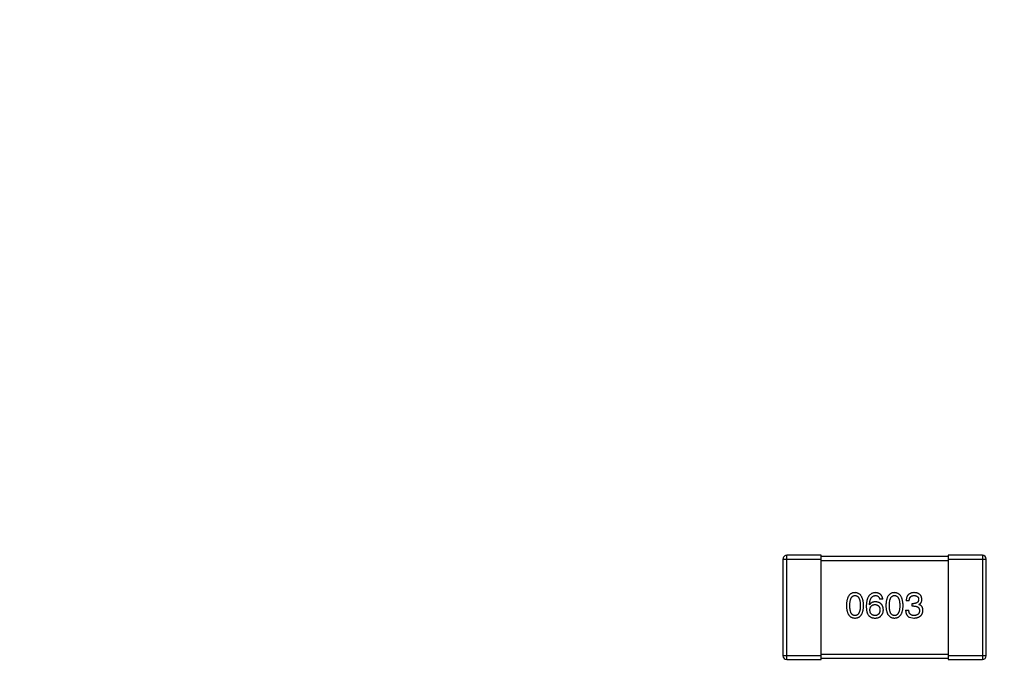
# Model space of a CAD drawing. Header units: inches. Extents: x -100 to 126, y -58 to 58.
# Tile 73 of 118: x 67 to 75, y 9 to 14. Entities that reach past the tile are written whole.
import ezdxf

# ---------------------------------------------------------------- set-up
doc = ezdxf.new("R2010")
doc.units = ezdxf.units.IN
doc.header["$LTSCALE"] = 1.21
doc.header["$MEASUREMENT"] = 0
doc.header["$PDMODE"] = 3
doc.header["$PDSIZE"] = 0.3125
doc.layers.get('0').update_dxf_attribs({"linetype": 'CONTINUOUS'})
doc.layers.get('Defpoints').update_dxf_attribs({"linetype": 'CONTINUOUS'})
doc.styles.get("Standard").update_dxf_attribs({"font": 'txt', "width": 0.8})
doc.dimstyles.get("Standard").update_dxf_attribs({"dimtxt": 0.15625, "dimasz": 0.1875, "dimexe": 0.125, "dimexo": 0.0625, "dimgap": 0.09, "dimtad": 0, "dimtih": 1, "dimtoh": 1, "dimzin": 4, "dimdsep": 46, "dimtxsty": 'STANDARD', "dimblk": '_FILLED', "dimblk1": '_FILLED', "dimblk2": '_FILLED', "dimcen": 0.09, "dimazin": 1, "dimtp": 0.01, "dimtm": 0.01, "dimtfac": 1, "dimtofl": 0, "dimtmove": 0, "dimatfit": 3, "dimldrblk": '_FILLED', "dimfxl": 1, "dimtolj": 1, "dimtzin": 4, "dimarcsym": 0})

# ---------------------------------------------------------------- blocks, each defined once
blk = doc.blocks.new('_FILLED')
at = {"color": 0, "linetype": 'ByBlock'}
blk.add_solid([(0, 0), (-1, 0.1667), (-1, -0.1667)], dxfattribs=at)
blk = doc.blocks.new('*D16')
at = {"color": 0, "lineweight": -2}
for p, q in [((76.8362, 41.7108), (39.6185, 41.7108)), ((39.7435, 40.2108), (39.7435, -4.8825)), ((39.7435, -56.2892), (39.7435, -11.1958)), ((61.686, -57.7892), (39.6185, -57.7892))]:
    blk.add_line(p, q, dxfattribs=at)
at = {"layer": 'Defpoints', "color": 0}
for p in [(76.8987, 41.7108), (39.7435, -57.7892), (61.7485, -57.7892)]:
    blk.add_point(p, dxfattribs=at)
at = {"color": 0, "lineweight": -2, "xscale": 1.5, "yscale": 1.5, "zscale": 1.5}
for p, rotation in [((39.7435, 41.7108), 90), ((39.7435, -57.7892), 270)]:
    blk.add_blockref('_FILLED', p, dxfattribs=dict(at, rotation=rotation))
at = {"color": 0, "insert": (39.7435, -8.0392), "char_height": 2, "attachment_point": 5, "rotation": 90}
blk.add_mtext('\\A1;99.50', dxfattribs=at)

msp = doc.modelspace()

# ---------------------------------------------------------------- linework, layer by layer
at = {"color": 7, "linetype": 'Continuous'}
for p, q in [((72.8987, 9.6409), (72.8987, 8.8809)), ((72.8987, 9.6409), (73.1987, 9.6409)), ((72.9287, 8.8509), (72.9287, 9.6709)), ((73.1987, 9.6709), (72.9287, 9.6709)), ((73.1987, 8.8509), (73.1987, 9.6709)), ((74.1987, 9.6609), (73.1987, 9.6609)), ((73.1987, 9.6309), (74.1987, 9.6309)), ((74.1987, 9.6709), (74.1987, 8.8509)), ((74.4687, 9.6709), (74.1987, 9.6709)), ((74.1987, 9.6409), (74.4987, 9.6409)), ((74.4687, 9.6709), (74.4687, 8.8509)), ((74.4987, 8.8809), (74.4987, 9.6409)), ((73.6843, 9.3247), (73.6603, 9.3247)), ((73.8924, 9.3127), (73.8684, 9.3127)), ((73.5805, 9.281), (73.5794, 9.2821)), ((73.864, 9.2405), (73.8892, 9.2405)), ((73.9165, 9.2711), (73.9165, 9.2919)), ((73.9165, 9.2919), (73.9296, 9.2919)), ((73.9285, 9.2711), (73.9165, 9.2711)), ((73.9678, 9.2843), (73.9678, 9.2832)), ((73.8935, 9.1837), (73.9296, 9.1771)), ((73.1987, 8.8809), (72.8987, 8.8809)), ((72.9287, 8.8509), (73.1987, 8.8509)), ((74.1987, 8.8909), (73.1987, 8.8909)), ((73.1987, 8.8609), (74.1987, 8.8609)), ((74.4987, 8.8809), (74.1987, 8.8809)), ((74.1987, 8.8509), (74.4687, 8.8509))]:
    msp.add_line(p, q, dxfattribs=at)
for centre, start, end in [((72.9287, 9.6409), 89.9999, 179.9999), ((74.4687, 9.6409), 359.9999, 89.9999), ((72.9287, 8.8809), 179.9999, 269.9999), ((74.4687, 8.8809), 269.9999, 359.9999)]:
    msp.add_arc(centre, 0.03, start, end, dxfattribs=at)
for points, knots in [([(73.4655, 9.3771), (73.4628, 9.377), (73.4576, 9.3768), (73.4501, 9.3755), (73.4431, 9.3734), (73.4366, 9.3705), (73.4306, 9.3669), (73.4251, 9.3624), (73.42, 9.3572), (73.4156, 9.3512), (73.4116, 9.3444), (73.4081, 9.3368), (73.4051, 9.3285), (73.4026, 9.3194), (73.4006, 9.3095), (73.3991, 9.2989), (73.3981, 9.2875), (73.3979, 9.2796), (73.3977, 9.2755)], [0, 0, 0, 0, 0.057911, 0.113262, 0.165956, 0.217443, 0.268511, 0.319665, 0.372, 0.426129, 0.483365, 0.543779, 0.607756, 0.676562, 0.749704, 0.827713, 0.911177, 1, 1, 1, 1]), ([(73.425, 9.2755), (73.4251, 9.2787), (73.4251, 9.2848), (73.4256, 9.2938), (73.4264, 9.3021), (73.4274, 9.3098), (73.4289, 9.3168), (73.4306, 9.3233), (73.4326, 9.3292), (73.435, 9.3344), (73.4377, 9.3391), (73.4407, 9.3432), (73.444, 9.3466), (73.4477, 9.3494), (73.4517, 9.3516), (73.456, 9.3531), (73.4606, 9.354), (73.4638, 9.3541), (73.4655, 9.3542)], [0, 0, 0, 0, 0.096452, 0.187278, 0.271765, 0.350519, 0.423437, 0.491321, 0.554011, 0.612224, 0.666281, 0.717003, 0.764884, 0.811423, 0.856783, 0.902993, 0.950236, 1, 1, 1, 1]), ([(73.5332, 9.2755), (73.5331, 9.2795), (73.5327, 9.2873), (73.5316, 9.2986), (73.53, 9.3092), (73.5279, 9.319), (73.5254, 9.328), (73.5224, 9.3363), (73.5189, 9.3438), (73.5148, 9.3506), (73.5103, 9.3566), (73.5054, 9.3619), (73.4999, 9.3664), (73.4939, 9.3701), (73.4875, 9.373), (73.4806, 9.3753), (73.4732, 9.3767), (73.4681, 9.377), (73.4655, 9.3771)], [0, 0, 0, 0, 0.088475, 0.171606, 0.249595, 0.322626, 0.391327, 0.455765, 0.516374, 0.573675, 0.628522, 0.681161, 0.732559, 0.783563, 0.83504, 0.887639, 0.942585, 1, 1, 1, 1]), ([(73.4655, 9.3542), (73.4672, 9.3541), (73.4704, 9.354), (73.4752, 9.3531), (73.4796, 9.3516), (73.4837, 9.3494), (73.4875, 9.3466), (73.4909, 9.3432), (73.494, 9.3391), (73.4968, 9.3345), (73.4992, 9.3292), (73.5013, 9.3233), (73.5031, 9.3169), (73.5045, 9.3098), (73.5056, 9.3021), (73.5064, 9.2938), (73.5069, 9.2848), (73.507, 9.2787), (73.507, 9.2755)], [0, 0, 0, 0, 0.050604, 0.098688, 0.145699, 0.191791, 0.238625, 0.286717, 0.337546, 0.391814, 0.449755, 0.512106, 0.579685, 0.652048, 0.730262, 0.814146, 0.904281, 1, 1, 1, 1]), ([(73.6264, 9.3771), (73.6235, 9.377), (73.618, 9.3766), (73.61, 9.3752), (73.6026, 9.3729), (73.5956, 9.3698), (73.5892, 9.366), (73.5833, 9.3613), (73.5779, 9.3558), (73.5732, 9.3495), (73.5689, 9.3425), (73.5652, 9.3346), (73.562, 9.326), (73.5594, 9.3165), (73.5573, 9.3063), (73.5558, 9.2953), (73.5546, 9.2835), (73.5544, 9.2753), (73.5542, 9.2711)], [0, 0, 0, 0, 0.058957, 0.115262, 0.16907, 0.221312, 0.273147, 0.324961, 0.377649, 0.432026, 0.488925, 0.549039, 0.612912, 0.680653, 0.753056, 0.830314, 0.912483, 1, 1, 1, 1]), ([(73.5794, 9.2821), (73.5796, 9.2849), (73.58, 9.2904), (73.581, 9.2983), (73.5823, 9.3058), (73.5838, 9.3127), (73.5857, 9.3191), (73.5879, 9.3249), (73.5904, 9.3303), (73.5932, 9.3351), (73.5963, 9.3393), (73.5997, 9.3431), (73.6034, 9.3463), (73.6074, 9.3489), (73.6117, 9.3511), (73.6164, 9.3527), (73.6212, 9.3538), (73.6246, 9.3541), (73.6264, 9.3542)], [0, 0, 0, 0, 0.089218, 0.173709, 0.252753, 0.326963, 0.397099, 0.462534, 0.524018, 0.582178, 0.637235, 0.689955, 0.741228, 0.791618, 0.841661, 0.892925, 0.945259, 1, 1, 1, 1]), ([(73.6264, 9.305), (73.6237, 9.305), (73.6186, 9.3048), (73.6113, 9.3037), (73.6046, 9.3018), (73.5985, 9.2992), (73.593, 9.2958), (73.5881, 9.2916), (73.5839, 9.2866), (73.5816, 9.2829), (73.5805, 9.281)], [0, 0, 0, 0, 0.144617, 0.279572, 0.40596, 0.526097, 0.64389, 0.760003, 0.877724, 1, 1, 1, 1]), ([(73.6843, 9.3247), (73.684, 9.3267), (73.6836, 9.3306), (73.6823, 9.3362), (73.6807, 9.3415), (73.6787, 9.3464), (73.6764, 9.351), (73.6737, 9.3551), (73.6706, 9.359), (73.6672, 9.3625), (73.6633, 9.3656), (73.6591, 9.3683), (73.6546, 9.3707), (73.6496, 9.3727), (73.6443, 9.3744), (73.6387, 9.3757), (73.6326, 9.3766), (73.6285, 9.377), (73.6264, 9.3771)], [0, 0, 0, 0, 0.06947, 0.136096, 0.199592, 0.260665, 0.319672, 0.377156, 0.433415, 0.489984, 0.546535, 0.604276, 0.663499, 0.725182, 0.788953, 0.855683, 0.926216, 1, 1, 1, 1]), ([(73.6264, 9.3542), (73.6286, 9.3541), (73.633, 9.354), (73.6391, 9.3525), (73.6445, 9.3502), (73.6492, 9.347), (73.6531, 9.3427), (73.6563, 9.3375), (73.6588, 9.3314), (73.6597, 9.327), (73.6603, 9.3247)], [0, 0, 0, 0, 0.136586, 0.261496, 0.378089, 0.490612, 0.605522, 0.725767, 0.8561, 1, 1, 1, 1]), ([(73.6887, 9.2427), (73.6885, 9.2451), (73.6883, 9.2496), (73.6873, 9.2563), (73.6859, 9.2625), (73.6841, 9.2683), (73.6818, 9.2737), (73.679, 9.2786), (73.6758, 9.2832), (73.6721, 9.2873), (73.6679, 9.291), (73.6633, 9.2944), (73.6583, 9.2971), (73.6528, 9.2996), (73.6468, 9.3016), (73.6404, 9.3032), (73.6335, 9.3044), (73.6288, 9.3048), (73.6264, 9.305)], [0, 0, 0, 0, 0.071527, 0.139094, 0.20346, 0.264939, 0.323904, 0.381383, 0.437591, 0.493343, 0.549401, 0.606085, 0.664838, 0.725424, 0.788712, 0.855452, 0.925772, 1, 1, 1, 1]), ([(73.7763, 9.3771), (73.7737, 9.377), (73.7685, 9.3768), (73.761, 9.3755), (73.754, 9.3734), (73.7475, 9.3705), (73.7414, 9.3669), (73.7359, 9.3624), (73.7309, 9.3572), (73.7265, 9.3512), (73.7224, 9.3444), (73.719, 9.3368), (73.716, 9.3285), (73.7135, 9.3194), (73.7115, 9.3095), (73.71, 9.2989), (73.709, 9.2875), (73.7087, 9.2796), (73.7086, 9.2755)], [0, 0, 0, 0, 0.057911, 0.113262, 0.165956, 0.217443, 0.268511, 0.319665, 0.372, 0.426129, 0.483365, 0.543779, 0.607756, 0.676562, 0.749704, 0.827713, 0.911177, 1, 1, 1, 1]), ([(73.7359, 9.2755), (73.7359, 9.2787), (73.736, 9.2848), (73.7365, 9.2938), (73.7372, 9.3021), (73.7383, 9.3098), (73.7398, 9.3168), (73.7414, 9.3233), (73.7435, 9.3292), (73.7459, 9.3344), (73.7486, 9.3391), (73.7515, 9.3432), (73.7549, 9.3466), (73.7586, 9.3494), (73.7626, 9.3516), (73.7669, 9.3531), (73.7715, 9.354), (73.7747, 9.3541), (73.7763, 9.3542)], [0, 0, 0, 0, 0.096452, 0.187278, 0.271765, 0.350519, 0.423437, 0.491321, 0.554011, 0.612224, 0.666281, 0.717003, 0.764884, 0.811423, 0.856783, 0.902993, 0.950236, 1, 1, 1, 1]), ([(73.8441, 9.2755), (73.8439, 9.2795), (73.8436, 9.2873), (73.8424, 9.2986), (73.8408, 9.3092), (73.8388, 9.319), (73.8363, 9.328), (73.8332, 9.3363), (73.8297, 9.3438), (73.8257, 9.3506), (73.8212, 9.3566), (73.8162, 9.3619), (73.8108, 9.3664), (73.8048, 9.3701), (73.7984, 9.373), (73.7915, 9.3753), (73.7841, 9.3767), (73.779, 9.377), (73.7763, 9.3771)], [0, 0, 0, 0, 0.088475, 0.171606, 0.249595, 0.322626, 0.391327, 0.455765, 0.516374, 0.573675, 0.628522, 0.681161, 0.732559, 0.783563, 0.83504, 0.887639, 0.942585, 1, 1, 1, 1]), ([(73.7763, 9.3542), (73.778, 9.3541), (73.7813, 9.354), (73.7861, 9.3531), (73.7905, 9.3516), (73.7946, 9.3494), (73.7983, 9.3466), (73.8018, 9.3432), (73.8049, 9.3391), (73.8077, 9.3345), (73.8101, 9.3292), (73.8122, 9.3233), (73.8139, 9.3169), (73.8154, 9.3098), (73.8165, 9.3021), (73.8173, 9.2938), (73.8178, 9.2848), (73.8178, 9.2787), (73.8179, 9.2755)], [0, 0, 0, 0, 0.050604, 0.098688, 0.145699, 0.191791, 0.238625, 0.286717, 0.337546, 0.391814, 0.449755, 0.512106, 0.579685, 0.652048, 0.730262, 0.814146, 0.904281, 1, 1, 1, 1]), ([(73.9318, 9.3771), (73.9293, 9.3771), (73.9244, 9.3769), (73.9173, 9.376), (73.9107, 9.3747), (73.9045, 9.3728), (73.8988, 9.3705), (73.8937, 9.3677), (73.8889, 9.3644), (73.8847, 9.3606), (73.8809, 9.3563), (73.8777, 9.3515), (73.875, 9.3462), (73.8726, 9.3404), (73.8708, 9.3341), (73.8695, 9.3274), (73.8686, 9.3202), (73.8685, 9.3152), (73.8684, 9.3127)], [0, 0, 0, 0, 0.073232, 0.142595, 0.207997, 0.270074, 0.329156, 0.386529, 0.441846, 0.496976, 0.551877, 0.607941, 0.665637, 0.725446, 0.788542, 0.855101, 0.925196, 1, 1, 1, 1]), ([(73.8924, 9.3127), (73.8925, 9.3143), (73.8926, 9.3176), (73.8932, 9.3223), (73.894, 9.3267), (73.8952, 9.3308), (73.8966, 9.3345), (73.8983, 9.3379), (73.9002, 9.3411), (73.9025, 9.3439), (73.905, 9.3463), (73.9079, 9.3484), (73.911, 9.3502), (73.9144, 9.3517), (73.9181, 9.3528), (73.922, 9.3536), (73.9263, 9.3541), (73.9292, 9.3542), (73.9307, 9.3542)], [0, 0, 0, 0, 0.078134, 0.15164, 0.221358, 0.286689, 0.348614, 0.407697, 0.464247, 0.520153, 0.574432, 0.629291, 0.684538, 0.742032, 0.801329, 0.863637, 0.930123, 1, 1, 1, 1]), ([(73.9668, 9.3236), (73.9667, 9.3224), (73.9665, 9.3199), (73.966, 9.3164), (73.9652, 9.3132), (73.9641, 9.3102), (73.9627, 9.3074), (73.961, 9.3048), (73.9591, 9.3024), (73.9569, 9.3003), (73.9545, 9.2984), (73.9517, 9.2968), (73.9487, 9.2954), (73.9454, 9.2942), (73.9418, 9.2933), (73.938, 9.2926), (73.9339, 9.2921), (73.9311, 9.292), (73.9296, 9.2919)], [0, 0, 0, 0, 0.067741, 0.131599, 0.192143, 0.249977, 0.306453, 0.361639, 0.416449, 0.471489, 0.527582, 0.584873, 0.644974, 0.70814, 0.77492, 0.845909, 0.920585, 1, 1, 1, 1]), ([(73.9307, 9.3542), (73.9321, 9.3541), (73.9347, 9.354), (73.9386, 9.3535), (73.9422, 9.3528), (73.9456, 9.352), (73.9488, 9.3508), (73.9516, 9.3494), (73.9543, 9.3479), (73.9567, 9.3461), (73.9588, 9.3441), (73.9607, 9.3417), (73.9624, 9.3393), (73.9637, 9.3366), (73.9649, 9.3336), (73.9658, 9.3305), (73.9664, 9.3271), (73.9666, 9.3248), (73.9668, 9.3236)], [0, 0, 0, 0, 0.078051, 0.151197, 0.220412, 0.286742, 0.34933, 0.409464, 0.467368, 0.52298, 0.578639, 0.633998, 0.690142, 0.746855, 0.805868, 0.867776, 0.932345, 1, 1, 1, 1]), ([(73.9919, 9.3258), (73.9917, 9.3278), (73.9914, 9.3317), (73.9903, 9.3373), (73.9889, 9.3425), (73.987, 9.3474), (73.9847, 9.3519), (73.982, 9.3561), (73.9788, 9.3599), (73.9752, 9.3633), (73.9713, 9.3664), (73.9668, 9.369), (73.962, 9.3713), (73.9568, 9.3732), (73.9511, 9.3748), (73.945, 9.3759), (73.9385, 9.3768), (73.9341, 9.377), (73.9318, 9.3771)], [0, 0, 0, 0, 0.067521, 0.132139, 0.193339, 0.252064, 0.309083, 0.364848, 0.420021, 0.475612, 0.532002, 0.589602, 0.649896, 0.712634, 0.778603, 0.848416, 0.922155, 1, 1, 1, 1]), ([(73.9678, 9.2843), (73.9698, 9.2852), (73.9735, 9.2871), (73.9784, 9.2908), (73.9826, 9.2951), (73.9861, 9.3001), (73.9887, 9.3056), (73.9906, 9.3118), (73.9917, 9.3186), (73.9918, 9.3233), (73.9919, 9.3258)], [0, 0, 0, 0, 0.125227, 0.244792, 0.361427, 0.478215, 0.59667, 0.722058, 0.856314, 1, 1, 1, 1]), ([(73.3977, 9.2755), (73.3979, 9.2716), (73.3981, 9.264), (73.3991, 9.2529), (73.4006, 9.2426), (73.4026, 9.2331), (73.4051, 9.2242), (73.4081, 9.2162), (73.4116, 9.2089), (73.4156, 9.2023), (73.42, 9.1965), (73.4251, 9.1914), (73.4306, 9.1871), (73.4366, 9.1836), (73.4431, 9.1808), (73.4501, 9.1788), (73.4576, 9.1775), (73.4628, 9.1773), (73.4655, 9.1771)], [0, 0, 0, 0, 0.087693, 0.170223, 0.247496, 0.319826, 0.387768, 0.451403, 0.511459, 0.568358, 0.622671, 0.675251, 0.726739, 0.778422, 0.830759, 0.884394, 0.940865, 1, 1, 1, 1]), ([(73.4655, 9.1968), (73.4638, 9.1969), (73.4606, 9.197), (73.456, 9.1979), (73.4517, 9.1994), (73.4477, 9.2017), (73.444, 9.2045), (73.4407, 9.2079), (73.4377, 9.2119), (73.435, 9.2166), (73.4326, 9.2218), (73.4306, 9.2277), (73.4289, 9.2342), (73.4274, 9.2413), (73.4264, 9.2489), (73.4256, 9.2573), (73.4251, 9.2662), (73.4251, 9.2723), (73.425, 9.2755)], [0, 0, 0, 0, 0.049766, 0.097012, 0.143225, 0.188786, 0.235079, 0.282962, 0.333687, 0.387747, 0.445963, 0.508657, 0.576545, 0.649868, 0.72822, 0.812712, 0.903543, 1, 1, 1, 1]), ([(73.4655, 9.1771), (73.4681, 9.1773), (73.4733, 9.1775), (73.4808, 9.1788), (73.4878, 9.1808), (73.4943, 9.1836), (73.5004, 9.1871), (73.5059, 9.1914), (73.5109, 9.1965), (73.5154, 9.2023), (73.5194, 9.2089), (73.5228, 9.2162), (73.5258, 9.2242), (73.5283, 9.2331), (73.5304, 9.2426), (73.5318, 9.2529), (73.5328, 9.264), (73.5331, 9.2716), (73.5332, 9.2755)], [0, 0, 0, 0, 0.059134, 0.115603, 0.169236, 0.221572, 0.273254, 0.32474, 0.377319, 0.431815, 0.488555, 0.548609, 0.612242, 0.680182, 0.75251, 0.829782, 0.91231, 1, 1, 1, 1]), ([(73.507, 9.2755), (73.507, 9.2724), (73.5069, 9.2663), (73.5064, 9.2575), (73.5056, 9.2493), (73.5045, 9.2417), (73.5031, 9.2346), (73.5013, 9.2282), (73.4992, 9.2224), (73.4968, 9.2171), (73.494, 9.2125), (73.4909, 9.2084), (73.4875, 9.2049), (73.4837, 9.2021), (73.4796, 9.1998), (73.4752, 9.1982), (73.4704, 9.1971), (73.4672, 9.1969), (73.4655, 9.1968)], [0, 0, 0, 0, 0.094834, 0.184067, 0.267029, 0.344713, 0.417334, 0.484367, 0.546941, 0.604717, 0.65953, 0.710539, 0.759381, 0.806382, 0.853027, 0.900623, 0.949121, 1, 1, 1, 1]), ([(73.5542, 9.2711), (73.5543, 9.2676), (73.5543, 9.2607), (73.5551, 9.2507), (73.5561, 9.2413), (73.5577, 9.2325), (73.5597, 9.2243), (73.5621, 9.2167), (73.565, 9.2097), (73.5673, 9.2055), (73.5685, 9.2034)], [0, 0, 0, 0, 0.151498, 0.29521, 0.430242, 0.557137, 0.677306, 0.790845, 0.898111, 1, 1, 1, 1]), ([(73.5827, 9.2405), (73.5828, 9.2422), (73.583, 9.2455), (73.5837, 9.2502), (73.5847, 9.2546), (73.5859, 9.2587), (73.5875, 9.2625), (73.5893, 9.266), (73.5914, 9.2692), (73.5938, 9.272), (73.5965, 9.2745), (73.5995, 9.2767), (73.6027, 9.2786), (73.6063, 9.2802), (73.6101, 9.2814), (73.6142, 9.2823), (73.6185, 9.283), (73.6215, 9.2831), (73.6231, 9.2832)], [0, 0, 0, 0, 0.076072, 0.148369, 0.216753, 0.281358, 0.342792, 0.401604, 0.458929, 0.514444, 0.569818, 0.625343, 0.681554, 0.739608, 0.800134, 0.863477, 0.929547, 1, 1, 1, 1]), ([(73.6242, 9.1968), (73.6226, 9.1969), (73.6195, 9.197), (73.615, 9.1977), (73.6108, 9.1986), (73.6069, 9.1999), (73.6032, 9.2015), (73.5999, 9.2034), (73.5968, 9.2056), (73.5941, 9.2083), (73.5916, 9.2112), (73.5895, 9.2144), (73.5875, 9.218), (73.586, 9.2219), (73.5847, 9.2261), (73.5837, 9.2306), (73.583, 9.2355), (73.5828, 9.2388), (73.5827, 9.2405)], [0, 0, 0, 0, 0.070403, 0.137196, 0.200053, 0.260887, 0.31876, 0.37535, 0.430743, 0.485927, 0.541678, 0.598832, 0.657726, 0.719441, 0.783504, 0.851852, 0.923533, 1, 1, 1, 1]), ([(73.6231, 9.2832), (73.6246, 9.2831), (73.6275, 9.283), (73.6318, 9.2823), (73.6358, 9.2815), (73.6395, 9.2802), (73.6429, 9.2787), (73.6461, 9.2769), (73.649, 9.2747), (73.6516, 9.2723), (73.6539, 9.2695), (73.656, 9.2664), (73.6577, 9.263), (73.6593, 9.2593), (73.6604, 9.2553), (73.6614, 9.2511), (73.6621, 9.2465), (73.6623, 9.2433), (73.6624, 9.2416)], [0, 0, 0, 0, 0.069884, 0.136529, 0.199638, 0.259844, 0.317774, 0.374356, 0.430026, 0.485148, 0.5409, 0.597889, 0.657472, 0.718614, 0.783613, 0.85129, 0.923712, 1, 1, 1, 1]), ([(73.6624, 9.2416), (73.6623, 9.2399), (73.6621, 9.2365), (73.6614, 9.2317), (73.6605, 9.2271), (73.6593, 9.2229), (73.6579, 9.219), (73.6561, 9.2154), (73.6541, 9.2121), (73.6518, 9.2091), (73.6493, 9.2064), (73.6465, 9.2041), (73.6434, 9.2021), (73.6401, 9.2004), (73.6365, 9.199), (73.6326, 9.1979), (73.6285, 9.1972), (73.6256, 9.1969), (73.6242, 9.1968)], [0, 0, 0, 0, 0.078863, 0.153308, 0.223539, 0.289857, 0.35341, 0.413572, 0.471721, 0.528235, 0.584279, 0.638781, 0.69466, 0.751251, 0.809198, 0.869697, 0.933318, 1, 1, 1, 1]), ([(73.669, 9.1935), (73.6706, 9.1953), (73.6737, 9.1987), (73.6777, 9.2043), (73.6811, 9.2101), (73.6839, 9.2162), (73.686, 9.2225), (73.6876, 9.229), (73.6885, 9.2358), (73.6886, 9.2404), (73.6887, 9.2427)], [0, 0, 0, 0, 0.129393, 0.255335, 0.378531, 0.500878, 0.622934, 0.746191, 0.87096, 1, 1, 1, 1]), ([(73.7086, 9.2755), (73.7087, 9.2716), (73.709, 9.264), (73.71, 9.2529), (73.7115, 9.2426), (73.7135, 9.2331), (73.716, 9.2242), (73.719, 9.2162), (73.7224, 9.2089), (73.7265, 9.2023), (73.7309, 9.1965), (73.7359, 9.1914), (73.7415, 9.1871), (73.7475, 9.1836), (73.754, 9.1808), (73.761, 9.1788), (73.7685, 9.1775), (73.7737, 9.1773), (73.7763, 9.1771)], [0, 0, 0, 0, 0.087693, 0.170223, 0.247496, 0.319826, 0.387768, 0.451403, 0.511459, 0.568358, 0.622671, 0.675251, 0.726739, 0.778422, 0.830759, 0.884394, 0.940865, 1, 1, 1, 1]), ([(73.7763, 9.1968), (73.7747, 9.1969), (73.7715, 9.197), (73.7669, 9.1979), (73.7625, 9.1994), (73.7586, 9.2017), (73.7549, 9.2045), (73.7515, 9.2079), (73.7486, 9.2119), (73.7459, 9.2166), (73.7435, 9.2218), (73.7414, 9.2277), (73.7398, 9.2342), (73.7383, 9.2413), (73.7372, 9.2489), (73.7365, 9.2573), (73.736, 9.2662), (73.7359, 9.2723), (73.7359, 9.2755)], [0, 0, 0, 0, 0.049766, 0.097012, 0.143225, 0.188786, 0.235079, 0.282962, 0.333687, 0.387747, 0.445963, 0.508657, 0.576545, 0.649868, 0.72822, 0.812712, 0.903543, 1, 1, 1, 1]), ([(73.7763, 9.1771), (73.779, 9.1773), (73.7842, 9.1775), (73.7917, 9.1788), (73.7987, 9.1808), (73.8052, 9.1836), (73.8112, 9.1871), (73.8168, 9.1914), (73.8218, 9.1965), (73.8263, 9.2023), (73.8302, 9.2089), (73.8337, 9.2162), (73.8367, 9.2242), (73.8392, 9.2331), (73.8412, 9.2426), (73.8427, 9.2529), (73.8437, 9.264), (73.844, 9.2716), (73.8441, 9.2755)], [0, 0, 0, 0, 0.059134, 0.115603, 0.169236, 0.221572, 0.273254, 0.32474, 0.377319, 0.431815, 0.488555, 0.548609, 0.612242, 0.680182, 0.75251, 0.829782, 0.91231, 1, 1, 1, 1]), ([(73.8179, 9.2755), (73.8178, 9.2724), (73.8178, 9.2663), (73.8173, 9.2575), (73.8165, 9.2493), (73.8154, 9.2417), (73.8139, 9.2346), (73.8122, 9.2282), (73.8101, 9.2224), (73.8076, 9.2171), (73.8049, 9.2125), (73.8018, 9.2084), (73.7984, 9.2049), (73.7946, 9.2021), (73.7905, 9.1998), (73.7861, 9.1982), (73.7813, 9.1971), (73.778, 9.1969), (73.7763, 9.1968)], [0, 0, 0, 0, 0.094834, 0.184067, 0.267029, 0.344713, 0.417334, 0.484367, 0.546941, 0.604717, 0.65953, 0.710539, 0.759381, 0.806382, 0.853027, 0.900623, 0.949121, 1, 1, 1, 1]), ([(73.864, 9.2405), (73.8641, 9.2388), (73.8642, 9.2353), (73.8647, 9.2302), (73.8654, 9.2253), (73.8662, 9.2206), (73.8673, 9.2162), (73.8686, 9.2121), (73.8702, 9.2082), (73.8719, 9.2045), (73.8738, 9.201), (73.876, 9.1978), (73.8784, 9.1949), (73.881, 9.1921), (73.8838, 9.1896), (73.8868, 9.1874), (73.8901, 9.1854), (73.8924, 9.1843), (73.8935, 9.1837)], [0, 0, 0, 0, 0.078937, 0.154495, 0.226898, 0.296844, 0.363348, 0.427781, 0.48946, 0.549586, 0.607902, 0.664733, 0.720805, 0.776157, 0.831175, 0.886736, 0.943094, 1, 1, 1, 1]), ([(73.9307, 9.1968), (73.9291, 9.1968), (73.9259, 9.1969), (73.9213, 9.1974), (73.917, 9.1983), (73.913, 9.1995), (73.9093, 9.201), (73.9059, 9.2029), (73.9028, 9.2051), (73.9, 9.2077), (73.8976, 9.2107), (73.8954, 9.2139), (73.8936, 9.2175), (73.8921, 9.2215), (73.8908, 9.2258), (73.89, 9.2304), (73.8894, 9.2353), (73.8892, 9.2388), (73.8892, 9.2405)], [0, 0, 0, 0, 0.071272, 0.13882, 0.201858, 0.262757, 0.320043, 0.376709, 0.431462, 0.486034, 0.541209, 0.597703, 0.65589, 0.717768, 0.782056, 0.850407, 0.92277, 1, 1, 1, 1]), ([(73.9285, 9.2711), (73.9303, 9.2711), (73.9338, 9.2711), (73.9389, 9.2706), (73.9436, 9.27), (73.948, 9.2689), (73.9521, 9.2677), (73.9558, 9.2662), (73.9591, 9.2643), (73.9621, 9.2622), (73.9648, 9.2598), (73.9671, 9.2571), (73.969, 9.2541), (73.9706, 9.2508), (73.9718, 9.2473), (73.9727, 9.2435), (73.9732, 9.2394), (73.9733, 9.2365), (73.9733, 9.2351)], [0, 0, 0, 0, 0.082495, 0.159728, 0.232496, 0.300725, 0.365163, 0.425859, 0.483728, 0.538892, 0.592921, 0.646195, 0.699968, 0.754746, 0.811387, 0.870806, 0.933482, 1, 1, 1, 1]), ([(73.9296, 9.1771), (73.9323, 9.1773), (73.9377, 9.1775), (73.9454, 9.1784), (73.9526, 9.1799), (73.9594, 9.1817), (73.9656, 9.1839), (73.9713, 9.1867), (73.9766, 9.1898), (73.9813, 9.1934), (73.9855, 9.1975), (73.9892, 9.202), (73.9924, 9.207), (73.9951, 9.2124), (73.9973, 9.2183), (73.9989, 9.2246), (74.0001, 9.2313), (74.0005, 9.236), (74.0006, 9.2384)], [0, 0, 0, 0, 0.078078, 0.151942, 0.221594, 0.28726, 0.350176, 0.409768, 0.467648, 0.523784, 0.578904, 0.634014, 0.689819, 0.746826, 0.805875, 0.867063, 0.931764, 1, 1, 1, 1]), ([(73.9733, 9.2351), (73.9732, 9.2336), (73.973, 9.2308), (73.9722, 9.2266), (73.9712, 9.2228), (73.9699, 9.2192), (73.9683, 9.2158), (73.9664, 9.2127), (73.9641, 9.21), (73.9616, 9.2074), (73.9588, 9.2051), (73.9556, 9.2031), (73.9522, 9.2014), (73.9485, 9.1999), (73.9444, 9.1988), (73.9401, 9.1979), (73.9355, 9.1972), (73.9323, 9.1969), (73.9307, 9.1968)], [0, 0, 0, 0, 0.068514, 0.133941, 0.195994, 0.255362, 0.312994, 0.369441, 0.424687, 0.480522, 0.537148, 0.594801, 0.654411, 0.716817, 0.781981, 0.850498, 0.923306, 1, 1, 1, 1]), ([(74.0006, 9.2384), (74.0006, 9.2398), (74.0006, 9.2426), (74.0001, 9.2466), (73.9996, 9.2505), (73.9986, 9.2542), (73.9975, 9.2577), (73.9961, 9.261), (73.9944, 9.2642), (73.9925, 9.2671), (73.9903, 9.2698), (73.9879, 9.2723), (73.9851, 9.2746), (73.9822, 9.2768), (73.979, 9.2786), (73.9755, 9.2804), (73.9718, 9.2819), (73.9692, 9.2827), (73.9678, 9.2832)], [0, 0, 0, 0, 0.071215, 0.138707, 0.20396, 0.266995, 0.327734, 0.387609, 0.445602, 0.503345, 0.561136, 0.618597, 0.677672, 0.738255, 0.799989, 0.863961, 0.930555, 1, 1, 1, 1]), ([(73.5685, 9.2034), (73.5699, 9.2014), (73.5729, 9.1974), (73.5781, 9.1922), (73.5838, 9.1878), (73.59, 9.1841), (73.5967, 9.1812), (73.604, 9.1791), (73.6117, 9.1776), (73.6171, 9.1773), (73.6198, 9.1771)], [0, 0, 0, 0, 0.125033, 0.246266, 0.36603, 0.485265, 0.606781, 0.732144, 0.862551, 1, 1, 1, 1]), ([(73.6198, 9.1771), (73.6226, 9.1771), (73.628, 9.177), (73.6358, 9.1776), (73.643, 9.1788), (73.6495, 9.1806), (73.6554, 9.1829), (73.6606, 9.1858), (73.6652, 9.1893), (73.6677, 9.1921), (73.669, 9.1935)], [0, 0, 0, 0, 0.156782, 0.301945, 0.436395, 0.561474, 0.678489, 0.78853, 0.894967, 1, 1, 1, 1])]:
    msp.add_open_spline(points, degree=3, knots=knots, dxfattribs=at)

# ---------------------------------------------------------------- dimensions: what is measured, and where the dimension line sits
at = {"color": 1}
dim = msp.add_linear_dim(base=(39.7435, -57.7892), p1=(76.8987, 41.7108), p2=(61.7485, -57.7892), angle=90, dimstyle='STANDARD', override={"dimtxt": 2, "dimasz": 1.5, "dimtih": 0, "dimtoh": 0, "dimzin": 0, "dimcen": 0.198, "dimadec": 0, "dimazin": 0, "dimtp": 0, "dimtm": 0, "dimtdec": 4, "dimtzin": 0}, dxfattribs=at)
dim.commit()
dim.dimension.update_dxf_attribs({"geometry": '*D16', "text_midpoint": (39.7435, -8.0392)})

doc.saveas('drawing.dxf')
